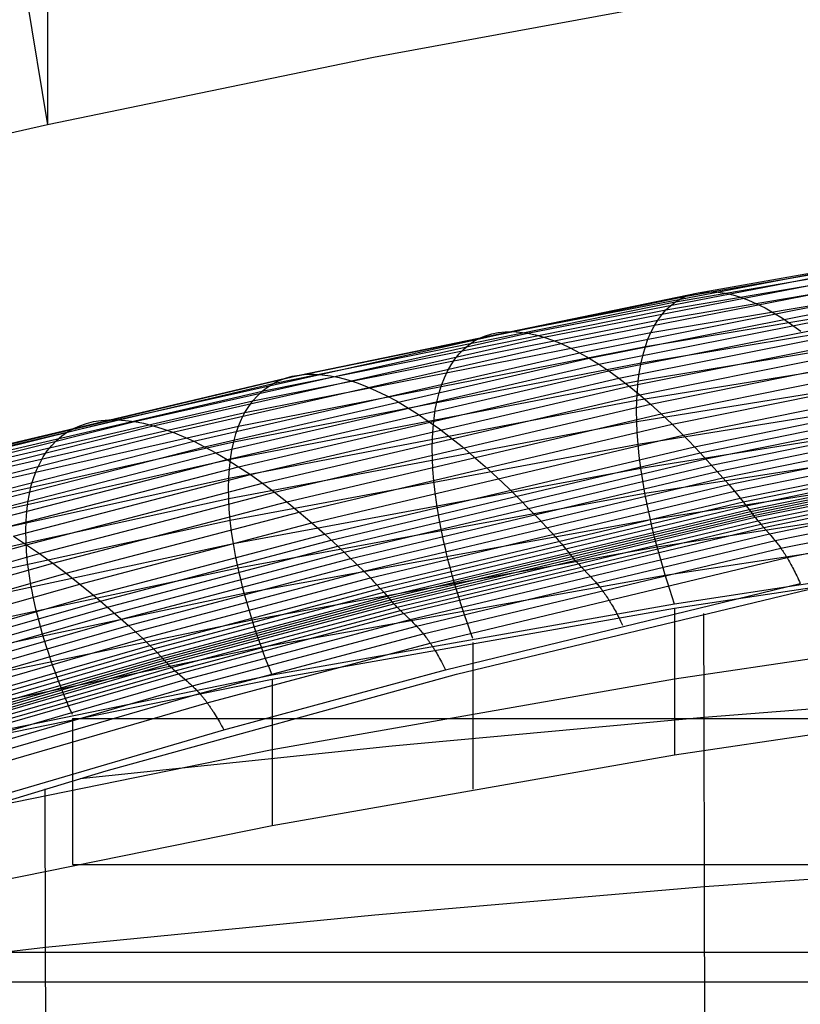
# Model space of a CAD drawing. Extents: x -260 to 296, y -277 to 294.
# Tile 132 of 241: x -49 to -34, y 189 to 209. Entities that reach past the tile are written whole.
import ezdxf

# ---------------------------------------------------------------- set-up
doc = ezdxf.new("R2010")
doc.units = 0
doc.layers.add('PREDEFINITO', color=7, linetype='CONTINUOUS')

msp = doc.modelspace()

# ---------------------------------------------------------------- linework, layer by layer
at = {"layer": 'PREDEFINITO'}
for p, q in [((-48.83, 217.94, 597.636), (-48.83, 206.498, 552.05)), ((-50.269, 215.222, 549.911), (-48.83, 206.498, 552.05)), ((-35.56, 209.085, 554.336), (-42.22, 207.862, 553.263)), ((-42.22, 207.862, 553.263), (-48.83, 206.498, 552.05)), ((-48.83, 206.498, 552.05), (-55.424, 204.987, 550.687)), ((-35.874, 203.018, 446.776), (-27.688, 204.445, 447.218)), ((-35.633, 203.087, 447.649), (-27.483, 204.519, 448.083)), ((-36.284, 202.74, 445.049), (-28.035, 204.154, 445.51)), ((-36.091, 202.902, 445.908), (-27.872, 204.323, 446.359)), ((-36.45, 202.533, 444.202), (-28.176, 203.94, 444.673)), ((-39.402, 202.301, 448.285), (-31.32, 203.855, 448.746)), ((-39.093, 202.269, 449.161), (-31.055, 203.826, 449.614)), ((-38.762, 202.188, 450.031), (-30.771, 203.747, 450.476)), ((-38.41, 202.056, 450.89), (-30.468, 203.616, 451.329)), ((-36.59, 202.285, 443.371), (-28.295, 203.683, 443.852)), ((-38.037, 201.873, 451.734), (-30.148, 203.432, 452.167)), ((-36.702, 201.996, 442.559), (-28.39, 203.385, 443.051)), ((-37.844, 201.762, 452.15), (-29.982, 203.321, 452.58)), ((-37.647, 201.638, 452.561), (-29.812, 203.196, 452.988)), ((-44.002, 201.357, 446.261), (-35.874, 203.018, 446.776)), ((-43.724, 201.42, 447.144), (-35.633, 203.087, 447.649)), ((-37.445, 201.502, 452.966), (-29.639, 203.059, 453.391)), ((-36.788, 201.668, 441.77), (-28.463, 203.047, 442.273)), ((-36.091, 202.902, 445.908), (-35.986, 202.966, 446.341)), ((-35.986, 202.966, 446.341), (-35.874, 203.018, 446.776)), ((-35.874, 203.018, 446.776), (-35.756, 203.059, 447.212)), ((-35.756, 203.059, 447.212), (-35.633, 203.087, 447.649)), ((-35.633, 203.087, 447.649), (-35.503, 203.103, 448.087)), ((-35.503, 203.103, 448.087), (-35.368, 203.107, 448.524)), ((-35.368, 203.107, 448.524), (-35.227, 203.099, 448.961)), ((-35.227, 203.099, 448.961), (-35.081, 203.078, 449.396)), ((-35.081, 203.078, 449.396), (-34.93, 203.044, 449.83)), ((-34.93, 203.044, 449.83), (-34.773, 202.997, 450.262)), ((-34.773, 202.997, 450.262), (-34.612, 202.938, 450.691)), ((-44.252, 201.248, 445.382), (-36.091, 202.902, 445.908)), ((-37.239, 201.353, 453.364), (-29.462, 202.909, 453.788)), ((-37.03, 201.191, 453.757), (-29.282, 202.745, 454.179)), ((-36.284, 202.74, 445.049), (-36.191, 202.826, 445.477)), ((-36.191, 202.826, 445.477), (-36.091, 202.902, 445.908)), ((-34.612, 202.938, 450.691), (-34.446, 202.866, 451.118)), ((-34.446, 202.866, 451.118), (-34.275, 202.78, 451.54)), ((-34.275, 202.78, 451.54), (-34.1, 202.682, 451.959)), ((-44.473, 201.093, 444.512), (-36.284, 202.74, 445.049)), ((-36.845, 201.305, 441.006), (-28.511, 202.673, 441.52)), ((-36.816, 201.017, 454.142), (-29.099, 202.57, 454.562)), ((-36.45, 202.533, 444.202), (-36.37, 202.642, 444.624)), ((-36.37, 202.642, 444.624), (-36.284, 202.74, 445.049)), ((-34.1, 202.682, 451.959), (-33.92, 202.571, 452.373)), ((-33.92, 202.571, 452.373), (-33.736, 202.447, 452.783)), ((-44.664, 200.896, 443.653), (-36.45, 202.533, 444.202)), ((-36.6, 200.831, 454.52), (-28.913, 202.381, 454.939)), ((-36.59, 202.285, 443.371), (-36.523, 202.414, 443.784)), ((-36.523, 202.414, 443.784), (-36.45, 202.533, 444.202)), ((-33.736, 202.447, 452.783), (-33.549, 202.31, 453.186)), ((-47.419, 200.511, 447.754), (-39.402, 202.301, 448.285)), ((-47.067, 200.476, 448.639), (-39.093, 202.269, 449.161)), ((-46.69, 200.392, 449.518), (-38.762, 202.188, 450.031)), ((-44.825, 200.658, 442.81), (-36.59, 202.285, 443.371)), ((-40.18, 202.104, 445.655), (-40.066, 202.166, 446.09)), ((-40.066, 202.166, 446.09), (-39.946, 202.217, 446.528)), ((-39.946, 202.217, 446.528), (-39.819, 202.256, 446.966)), ((-39.819, 202.256, 446.966), (-39.686, 202.283, 447.406)), ((-39.686, 202.283, 447.406), (-39.547, 202.298, 447.845)), ((-39.547, 202.298, 447.845), (-39.402, 202.301, 448.285)), ((-39.402, 202.301, 448.285), (-39.25, 202.291, 448.723)), ((-39.25, 202.291, 448.723), (-39.093, 202.269, 449.161)), ((-39.093, 202.269, 449.161), (-38.93, 202.235, 449.597)), ((-38.93, 202.235, 449.597), (-38.762, 202.188, 450.031)), ((-38.762, 202.188, 450.031), (-38.588, 202.128, 450.462)), ((-36.874, 200.907, 440.271), (-28.536, 202.263, 440.796)), ((-36.702, 201.996, 442.559), (-36.649, 202.145, 442.962)), ((-36.649, 202.145, 442.962), (-36.59, 202.285, 443.371)), ((-36.381, 200.633, 454.89), (-28.725, 202.18, 455.307)), ((-46.288, 200.258, 450.384), (-38.41, 202.056, 450.89)), ((-44.955, 200.38, 441.986), (-36.702, 201.996, 442.559)), ((-40.479, 201.85, 444.362), (-40.386, 201.945, 444.79)), ((-40.386, 201.945, 444.79), (-40.286, 202.03, 445.221)), ((-40.286, 202.03, 445.221), (-40.18, 202.104, 445.655)), ((-38.588, 202.128, 450.462), (-38.41, 202.056, 450.89)), ((-38.41, 202.056, 450.89), (-38.226, 201.971, 451.314)), ((-38.226, 201.971, 451.314), (-38.037, 201.873, 451.734)), ((-36.748, 201.837, 442.162), (-36.702, 201.996, 442.559)), ((-36.158, 200.422, 455.252), (-28.533, 201.967, 455.668)), ((-45.864, 200.075, 451.236), (-38.037, 201.873, 451.734)), ((-45.643, 199.965, 451.654), (-37.844, 201.762, 452.15)), ((-40.644, 201.627, 443.517), (-40.565, 201.743, 443.937)), ((-40.565, 201.743, 443.937), (-40.479, 201.85, 444.362)), ((-38.037, 201.873, 451.734), (-37.844, 201.762, 452.15)), ((-37.844, 201.762, 452.15), (-37.647, 201.638, 452.561)), ((-36.876, 200.478, 439.567), (-28.537, 201.822, 440.104)), ((-36.788, 201.668, 441.77), (-36.748, 201.837, 442.162)), ((-45.418, 199.842, 452.068), (-37.647, 201.638, 452.561)), ((-45.053, 200.065, 441.184), (-36.788, 201.668, 441.77)), ((-40.716, 201.5, 443.1), (-40.644, 201.627, 443.517)), ((-37.647, 201.638, 452.561), (-37.445, 201.502, 452.966)), ((-36.82, 201.491, 441.385), (-36.788, 201.668, 441.77)), ((-35.933, 200.2, 455.605), (-28.34, 201.742, 456.02)), ((-53.098, 199.2, 445.591), (-44.002, 201.357, 446.261)), ((-52.78, 199.255, 446.488), (-43.724, 201.42, 447.144)), ((-45.188, 199.707, 452.476), (-37.445, 201.502, 452.966)), ((-44.954, 199.559, 452.877), (-37.239, 201.353, 453.364)), ((-44.13, 201.308, 445.821), (-44.002, 201.357, 446.261)), ((-44.002, 201.357, 446.261), (-43.866, 201.394, 446.702)), ((-43.866, 201.394, 446.702), (-43.724, 201.42, 447.144)), ((-43.724, 201.42, 447.144), (-43.575, 201.434, 447.586)), ((-43.575, 201.434, 447.586), (-43.419, 201.435, 448.028)), ((-43.419, 201.435, 448.028), (-43.257, 201.425, 448.469)), ((-43.257, 201.425, 448.469), (-43.089, 201.402, 448.909)), ((-43.089, 201.402, 448.909), (-42.915, 201.367, 449.347)), ((-42.915, 201.367, 449.347), (-42.735, 201.319, 449.783)), ((-40.837, 201.216, 442.283), (-40.78, 201.363, 442.689)), ((-40.78, 201.363, 442.689), (-40.716, 201.5, 443.1)), ((-37.445, 201.502, 452.966), (-37.239, 201.353, 453.364)), ((-37.239, 201.353, 453.364), (-37.03, 201.191, 453.757)), ((-36.849, 200.019, 438.897), (-28.514, 201.35, 439.446)), ((-36.845, 201.305, 441.006), (-36.82, 201.491, 441.385)), ((-35.706, 199.966, 455.949), (-28.145, 201.504, 456.363)), ((-35.591, 199.844, 456.116), (-28.046, 201.381, 456.53)), ((-53.385, 199.1, 444.699), (-44.252, 201.248, 445.382)), ((-45.119, 199.714, 440.407), (-36.845, 201.305, 441.006)), ((-44.715, 199.399, 453.271), (-37.03, 201.191, 453.757)), ((-44.473, 201.093, 444.512), (-44.366, 201.176, 444.946)), ((-44.366, 201.176, 444.946), (-44.252, 201.248, 445.382)), ((-44.252, 201.248, 445.382), (-44.13, 201.308, 445.821)), ((-42.735, 201.319, 449.783), (-42.549, 201.259, 450.216)), ((-42.549, 201.259, 450.216), (-42.358, 201.187, 450.645)), ((-42.358, 201.187, 450.645), (-42.161, 201.101, 451.071)), ((-40.886, 201.06, 441.882), (-40.837, 201.216, 442.283)), ((-37.03, 201.191, 453.757), (-36.816, 201.017, 454.142)), ((-36.863, 201.11, 440.635), (-36.845, 201.305, 441.006)), ((-35.476, 199.719, 456.28), (-27.947, 201.254, 456.695)), ((-53.639, 198.957, 443.814), (-44.473, 201.093, 444.512)), ((-44.664, 200.896, 443.653), (-44.572, 201, 444.081)), ((-44.572, 201, 444.081), (-44.473, 201.093, 444.512)), ((-44.472, 199.228, 453.659), (-36.816, 201.017, 454.142)), ((-42.161, 201.101, 451.071), (-41.959, 201.003, 451.493)), ((-41.959, 201.003, 451.493), (-41.753, 200.893, 451.91)), ((-40.929, 200.894, 441.487), (-40.886, 201.06, 441.882)), ((-36.874, 200.907, 440.271), (-36.863, 201.11, 440.635)), ((-36.816, 201.017, 454.142), (-36.6, 200.831, 454.52)), ((-35.36, 199.592, 456.443), (-27.848, 201.125, 456.857)), ((-35.244, 199.464, 456.606), (-27.748, 200.995, 457.02)), ((-53.858, 198.772, 442.94), (-44.664, 200.896, 443.653)), ((-45.153, 199.33, 439.659), (-36.874, 200.907, 440.271)), ((-44.825, 200.658, 442.81), (-44.749, 200.782, 443.23)), ((-44.749, 200.782, 443.23), (-44.664, 200.896, 443.653)), ((-44.226, 199.044, 454.039), (-36.6, 200.831, 454.52)), ((-41.753, 200.893, 451.91), (-41.541, 200.77, 452.322)), ((-41.541, 200.77, 452.322), (-41.325, 200.634, 452.729)), ((-40.963, 200.72, 441.099), (-40.929, 200.894, 441.487)), ((-36.879, 200.696, 439.915), (-36.874, 200.907, 440.271)), ((-36.794, 199.533, 438.264), (-28.468, 200.851, 438.824)), ((-36.6, 200.831, 454.52), (-36.381, 200.633, 454.89)), ((-35.128, 199.334, 456.766), (-27.648, 200.863, 457.18)), ((-54.043, 198.548, 442.082), (-44.825, 200.658, 442.81)), ((-44.894, 200.524, 442.395), (-44.825, 200.658, 442.81)), ((-43.975, 198.848, 454.41), (-36.381, 200.633, 454.89)), ((-41.325, 200.634, 452.729), (-41.105, 200.486, 453.129)), ((-40.99, 200.537, 440.717), (-40.963, 200.72, 441.099)), ((-36.876, 200.478, 439.567), (-36.879, 200.696, 439.915)), ((-36.381, 200.633, 454.89), (-36.158, 200.422, 455.252)), ((-35.011, 199.201, 456.923), (-27.548, 200.727, 457.336)), ((-34.894, 199.063, 457.076), (-27.447, 200.587, 457.489)), ((-54.191, 198.285, 441.241), (-44.955, 200.38, 441.986)), ((-52.43, 199.264, 447.384), (-47.419, 200.511, 447.754)), ((-52.052, 199.226, 448.276), (-47.067, 200.476, 448.639)), ((-51.645, 199.139, 449.16), (-46.69, 200.392, 449.518)), ((-48.305, 200.334, 445.092), (-48.176, 200.392, 445.533)), ((-48.176, 200.392, 445.533), (-48.039, 200.439, 445.976)), ((-48.039, 200.439, 445.976), (-47.895, 200.475, 446.42)), ((-47.895, 200.475, 446.42), (-47.743, 200.499, 446.865)), ((-47.743, 200.499, 446.865), (-47.584, 200.511, 447.31)), ((-47.584, 200.511, 447.31), (-47.419, 200.511, 447.754)), ((-47.419, 200.511, 447.754), (-47.246, 200.5, 448.197)), ((-47.246, 200.5, 448.197), (-47.067, 200.476, 448.639)), ((-47.067, 200.476, 448.639), (-46.881, 200.44, 449.08)), ((-46.881, 200.44, 449.08), (-46.69, 200.392, 449.518)), ((-46.69, 200.392, 449.518), (-46.492, 200.331, 449.953)), ((-45.154, 198.916, 438.942), (-36.876, 200.478, 439.567)), ((-45.008, 200.227, 441.582), (-44.955, 200.38, 441.986)), ((-44.955, 200.38, 441.986), (-44.894, 200.524, 442.395)), ((-43.722, 198.64, 454.773), (-36.158, 200.422, 455.252)), ((-41.105, 200.486, 453.129), (-40.881, 200.325, 453.522)), ((-41.022, 200.146, 439.976), (-41.01, 200.346, 440.343)), ((-41.01, 200.346, 440.343), (-40.99, 200.537, 440.717)), ((-36.866, 200.252, 439.228), (-36.876, 200.478, 439.567)), ((-36.158, 200.422, 455.252), (-35.933, 200.2, 455.605)), ((-34.776, 198.919, 457.221), (-27.346, 200.442, 457.635)), ((-34.717, 198.845, 457.291), (-27.295, 200.367, 457.705)), ((-51.213, 199.005, 450.032), (-46.288, 200.258, 450.384)), ((-48.647, 200.093, 443.781), (-48.541, 200.184, 444.215)), ((-48.541, 200.184, 444.215), (-48.427, 200.264, 444.652)), ((-48.427, 200.264, 444.652), (-48.305, 200.334, 445.092)), ((-46.492, 200.331, 449.953), (-46.288, 200.258, 450.384)), ((-46.288, 200.258, 450.384), (-46.078, 200.173, 450.812)), ((-46.078, 200.173, 450.812), (-45.864, 200.075, 451.236)), ((-45.053, 200.065, 441.184), (-45.008, 200.227, 441.582)), ((-43.466, 198.422, 455.127), (-35.933, 200.2, 455.605)), ((-41.026, 199.939, 439.616), (-41.022, 200.146, 439.976)), ((-40.881, 200.325, 453.522), (-40.653, 200.152, 453.909)), ((-40.653, 200.152, 453.909), (-40.421, 199.967, 454.287)), ((-36.849, 200.019, 438.897), (-36.866, 200.252, 439.228)), ((-36.711, 199.022, 437.67), (-28.397, 200.326, 438.241)), ((-35.933, 200.2, 455.605), (-35.82, 200.085, 455.778)), ((-34.657, 198.769, 457.358), (-27.244, 200.29, 457.774)), ((-34.597, 198.691, 457.424), (-27.193, 200.212, 457.84)), ((-34.567, 198.651, 457.455), (-27.167, 200.172, 457.872)), ((-54.304, 197.986, 440.423), (-45.053, 200.065, 441.184)), ((-50.756, 198.821, 450.888), (-45.864, 200.075, 451.236)), ((-50.519, 198.711, 451.309), (-45.643, 199.965, 451.654)), ((-48.835, 199.881, 442.923), (-48.745, 199.992, 443.35)), ((-48.745, 199.992, 443.35), (-48.647, 200.093, 443.781)), ((-45.864, 200.075, 451.236), (-45.643, 199.965, 451.654)), ((-45.643, 199.965, 451.654), (-45.418, 199.842, 452.068)), ((-45.123, 198.472, 438.259), (-36.849, 200.019, 438.897)), ((-45.09, 199.894, 440.792), (-45.053, 200.065, 441.184)), ((-43.206, 198.191, 455.471), (-35.706, 199.966, 455.949)), ((-40.421, 199.967, 454.287), (-40.187, 199.77, 454.658)), ((-36.825, 199.78, 438.576), (-36.849, 200.019, 438.897)), ((-35.82, 200.085, 455.778), (-35.706, 199.966, 455.949)), ((-35.706, 199.966, 455.949), (-35.591, 199.844, 456.116)), ((-34.537, 198.611, 457.486), (-27.141, 200.131, 457.904)), ((-34.507, 198.571, 457.518), (-27.115, 200.091, 457.936)), ((-34.477, 198.533, 457.552), (-27.09, 200.053, 457.97)), ((-34.418, 198.461, 457.624), (-27.039, 199.979, 458.043)), ((-50.277, 198.588, 451.724), (-45.418, 199.842, 452.068)), ((-48.989, 199.628, 442.082), (-48.916, 199.759, 442.5)), ((-48.916, 199.759, 442.5), (-48.835, 199.881, 442.923)), ((-45.418, 199.842, 452.068), (-45.188, 199.707, 452.476)), ((-45.119, 199.714, 440.407), (-45.09, 199.894, 440.792)), ((-43.075, 198.071, 455.639), (-35.591, 199.844, 456.116)), ((-41.023, 199.724, 439.265), (-41.026, 199.939, 439.616)), ((-40.187, 199.77, 454.658), (-39.949, 199.561, 455.02)), ((-36.794, 199.533, 438.264), (-36.825, 199.78, 438.576)), ((-36.6, 198.489, 437.118), (-28.304, 199.778, 437.7)), ((-35.591, 199.844, 456.116), (-35.244, 199.464, 456.606)), ((-34.36, 198.393, 457.703), (-26.989, 199.909, 458.12)), ((-34.302, 198.328, 457.784), (-26.939, 199.842, 458.2)), ((-54.38, 197.652, 439.629), (-45.119, 199.714, 440.407)), ((-50.029, 198.454, 452.134), (-45.188, 199.707, 452.476)), ((-49.777, 198.307, 452.537), (-44.954, 199.559, 452.877)), ((-49.054, 199.488, 441.669), (-48.989, 199.628, 442.082)), ((-45.188, 199.707, 452.476), (-44.954, 199.559, 452.877)), ((-45.14, 199.526, 440.029), (-45.119, 199.714, 440.407)), ((-44.954, 199.559, 452.877), (-44.715, 199.399, 453.271)), ((-42.944, 197.948, 455.803), (-35.476, 199.719, 456.28)), ((-42.812, 197.823, 455.966), (-35.36, 199.592, 456.443)), ((-41.013, 199.502, 438.923), (-41.023, 199.724, 439.265)), ((-39.949, 199.561, 455.02), (-39.708, 199.341, 455.374)), ((-34.187, 198.199, 457.949), (-26.84, 199.707, 458.361)), ((-34.071, 198.062, 458.104), (-26.74, 199.565, 458.513)), ((-49.52, 198.149, 452.933), (-44.715, 199.399, 453.271)), ((-49.111, 199.338, 441.262), (-49.054, 199.488, 441.669)), ((-45.153, 199.33, 439.659), (-45.14, 199.526, 440.029)), ((-45.06, 198.002, 437.613), (-36.794, 199.533, 438.264)), ((-44.715, 199.399, 453.271), (-44.472, 199.228, 453.659)), ((-42.68, 197.698, 456.13), (-35.244, 199.464, 456.606)), ((-40.994, 199.272, 438.589), (-41.013, 199.502, 438.923)), ((-36.756, 199.281, 437.962), (-36.794, 199.533, 438.264)), ((-35.244, 199.464, 456.606), (-35.128, 199.334, 456.766)), ((-33.952, 197.905, 458.233), (-26.637, 199.406, 458.642)), ((-54.419, 197.287, 438.864), (-45.153, 199.33, 439.659)), ((-49.258, 197.978, 453.322), (-44.472, 199.228, 453.659)), ((-49.198, 199.012, 440.465), (-49.159, 199.179, 440.86)), ((-49.159, 199.179, 440.86), (-49.111, 199.338, 441.262)), ((-45.158, 199.127, 439.296), (-45.153, 199.33, 439.659)), ((-44.472, 199.228, 453.659), (-44.226, 199.044, 454.039)), ((-42.548, 197.57, 456.291), (-35.128, 199.334, 456.766)), ((-42.415, 197.439, 456.448), (-35.011, 199.201, 456.923)), ((-40.968, 199.037, 438.265), (-40.994, 199.272, 438.589)), ((-39.708, 199.341, 455.374), (-39.464, 199.108, 455.718)), ((-36.711, 199.022, 437.67), (-36.756, 199.281, 437.962)), ((-36.463, 197.935, 436.608), (-28.187, 199.21, 437.201)), ((-35.128, 199.334, 456.766), (-35.011, 199.201, 456.923)), ((-35.011, 199.201, 456.923), (-34.894, 199.063, 457.076)), ((-33.828, 197.715, 458.32), (-26.531, 199.217, 458.735)), ((-49.229, 198.836, 440.076), (-49.198, 199.012, 440.465)), ((-48.993, 197.796, 453.703), (-44.226, 199.044, 454.039)), ((-45.154, 198.916, 438.942), (-45.158, 199.127, 439.296)), ((-44.965, 197.507, 437.006), (-36.711, 199.022, 437.67)), ((-44.226, 199.044, 454.039), (-43.975, 198.848, 454.41)), ((-42.281, 197.304, 456.6), (-34.894, 199.063, 457.076)), ((-40.935, 198.794, 437.95), (-40.968, 199.037, 438.265)), ((-39.464, 199.108, 455.718), (-39.342, 198.987, 455.885)), ((-39.342, 198.987, 455.885), (-38.971, 198.61, 456.375)), ((-36.659, 198.758, 437.389), (-36.711, 199.022, 437.67)), ((-34.894, 199.063, 457.076), (-34.835, 198.992, 457.149)), ((-34.835, 198.992, 457.149), (-34.776, 198.919, 457.221)), ((-54.42, 196.891, 438.13), (-45.154, 198.916, 438.942)), ((-49.252, 198.652, 439.695), (-49.229, 198.836, 440.076)), ((-48.723, 197.602, 454.075), (-43.975, 198.848, 454.41)), ((-45.143, 198.697, 438.596), (-45.154, 198.916, 438.942)), ((-43.975, 198.848, 454.41), (-43.722, 198.64, 454.773)), ((-42.147, 197.162, 456.745), (-34.776, 198.919, 457.221)), ((-42.079, 197.089, 456.814), (-34.717, 198.845, 457.291)), ((-42.011, 197.014, 456.881), (-34.657, 198.769, 457.358)), ((-40.894, 198.546, 437.645), (-40.935, 198.794, 437.95)), ((-36.6, 198.489, 437.118), (-36.659, 198.758, 437.389)), ((-34.776, 198.919, 457.221), (-34.717, 198.845, 457.291)), ((-34.717, 198.845, 457.291), (-34.657, 198.769, 457.358)), ((-34.657, 198.769, 457.358), (-34.597, 198.691, 457.424)), ((-49.265, 198.46, 439.321), (-49.252, 198.652, 439.695)), ((-48.45, 197.397, 454.439), (-43.722, 198.64, 454.773)), ((-45.123, 198.472, 438.259), (-45.143, 198.697, 438.596)), ((-43.722, 198.64, 454.773), (-43.466, 198.422, 455.127)), ((-41.943, 196.936, 456.945), (-34.597, 198.691, 457.424)), ((-41.908, 196.897, 456.976), (-34.567, 198.651, 457.455)), ((-41.874, 196.857, 457.006), (-34.537, 198.611, 457.486)), ((-41.84, 196.817, 457.037), (-34.507, 198.571, 457.518)), ((-38.971, 198.61, 456.375), (-38.846, 198.481, 456.536)), ((-36.299, 197.362, 436.144), (-28.048, 198.622, 436.747)), ((-34.597, 198.691, 457.424), (-34.522, 198.591, 457.502)), ((-34.522, 198.591, 457.502), (-34.507, 198.571, 457.518)), ((-34.507, 198.571, 457.518), (-34.492, 198.552, 457.535)), ((-34.492, 198.552, 457.535), (-34.477, 198.533, 457.552)), ((-54.385, 196.468, 437.43), (-45.123, 198.472, 438.259)), ((-49.27, 198.26, 438.954), (-49.265, 198.46, 439.321)), ((-48.174, 197.18, 454.794), (-43.466, 198.422, 455.127)), ((-45.096, 198.24, 437.931), (-45.123, 198.472, 438.259)), ((-44.838, 196.991, 436.44), (-36.6, 198.489, 437.118)), ((-43.466, 198.422, 455.127), (-43.206, 198.191, 455.471)), ((-41.806, 196.78, 457.071), (-34.477, 198.533, 457.552)), ((-41.739, 196.709, 457.144), (-34.418, 198.461, 457.624)), ((-41.672, 196.643, 457.223), (-34.36, 198.393, 457.703)), ((-40.846, 198.291, 437.35), (-40.894, 198.546, 437.645)), ((-38.846, 198.481, 456.536), (-38.722, 198.349, 456.694)), ((-38.722, 198.349, 456.694), (-38.596, 198.212, 456.846)), ((-36.569, 198.352, 436.986), (-36.6, 198.489, 437.118)), ((-36.535, 198.214, 436.857), (-36.569, 198.352, 436.986)), ((-34.477, 198.533, 457.552), (-34.462, 198.515, 457.569)), ((-34.462, 198.515, 457.569), (-34.448, 198.496, 457.587)), ((-34.448, 198.496, 457.587), (-34.418, 198.461, 457.624)), ((-34.418, 198.461, 457.624), (-34.389, 198.427, 457.663)), ((-34.389, 198.427, 457.663), (-34.36, 198.393, 457.703)), ((-34.36, 198.393, 457.703), (-34.158, 198.166, 457.99)), ((-49.52, 198.149, 452.933), (-49.258, 197.978, 453.322)), ((-49.267, 198.053, 438.596), (-49.27, 198.26, 438.954)), ((-47.895, 196.952, 455.139), (-43.206, 198.191, 455.471)), ((-45.06, 198.002, 437.613), (-45.096, 198.24, 437.931)), ((-43.206, 198.191, 455.471), (-42.944, 197.948, 455.803)), ((-41.607, 196.581, 457.306), (-34.302, 198.328, 457.784)), ((-41.476, 196.457, 457.476), (-34.187, 198.199, 457.949)), ((-40.819, 198.162, 437.206), (-40.846, 198.291, 437.35)), ((-40.79, 198.031, 437.065), (-40.819, 198.162, 437.206)), ((-38.596, 198.212, 456.846), (-38.533, 198.142, 456.919)), ((-36.5, 198.075, 436.731), (-36.535, 198.214, 436.857)), ((-34.158, 198.166, 457.99), (-34.129, 198.132, 458.029)), ((-54.312, 196.018, 436.767), (-45.06, 198.002, 437.613)), ((-54.013, 196.635, 452.96), (-49.258, 197.978, 453.322)), ((-49.255, 197.839, 438.247), (-49.267, 198.053, 438.596)), ((-49.258, 197.978, 453.322), (-48.993, 197.796, 453.703)), ((-47.754, 196.834, 455.307), (-43.075, 198.071, 455.639)), ((-47.613, 196.712, 455.471), (-42.944, 197.948, 455.803)), ((-45.016, 197.758, 437.304), (-45.06, 198.002, 437.613)), ((-42.944, 197.948, 455.803), (-42.548, 197.57, 456.291)), ((-41.344, 196.325, 457.634), (-34.071, 198.062, 458.104)), ((-40.76, 197.899, 436.926), (-40.79, 198.031, 437.065)), ((-38.533, 198.142, 456.919), (-38.47, 198.07, 456.991)), ((-38.47, 198.07, 456.991), (-38.406, 197.996, 457.06)), ((-38.406, 197.996, 457.06), (-38.342, 197.92, 457.127)), ((-36.463, 197.935, 436.608), (-36.5, 198.075, 436.731)), ((-27.887, 198.019, 436.34), (-36.109, 196.774, 435.726)), ((-34.129, 198.132, 458.029), (-34.1, 198.097, 458.067)), ((-34.1, 198.097, 458.067), (-34.071, 198.062, 458.104)), ((-34.071, 198.062, 458.104), (-34.056, 198.044, 458.122)), ((-34.056, 198.044, 458.122), (-34.042, 198.025, 458.14)), ((-34.042, 198.025, 458.14), (-34.027, 198.006, 458.157)), ((-34.027, 198.006, 458.157), (-34.012, 197.987, 458.173)), ((-34.012, 197.987, 458.173), (-33.997, 197.967, 458.189)), ((-33.997, 197.967, 458.189), (-33.982, 197.946, 458.204)), ((-53.729, 196.454, 453.342), (-48.993, 197.796, 453.703)), ((-49.234, 197.618, 437.906), (-49.255, 197.839, 438.247)), ((-48.993, 197.796, 453.703), (-48.723, 197.602, 454.075)), ((-47.471, 196.588, 455.634), (-42.812, 197.823, 455.966)), ((-44.991, 197.633, 437.154), (-45.016, 197.758, 437.304)), ((-44.679, 196.454, 435.918), (-36.463, 197.935, 436.608)), ((-41.208, 196.171, 457.762), (-33.952, 197.905, 458.233)), ((-40.727, 197.766, 436.791), (-40.76, 197.899, 436.926)), ((-40.693, 197.631, 436.658), (-40.727, 197.766, 436.791)), ((-38.342, 197.92, 457.127), (-38.278, 197.843, 457.192)), ((-38.278, 197.843, 457.192), (-38.198, 197.743, 457.269)), ((-36.424, 197.793, 436.488), (-36.463, 197.935, 436.608)), ((-36.384, 197.651, 436.37), (-36.424, 197.793, 436.488)), ((-27.887, 197.924, 436.211), (-36.109, 196.685, 435.603)), ((-33.982, 197.946, 458.204), (-33.967, 197.926, 458.219)), ((-33.967, 197.926, 458.219), (-33.952, 197.905, 458.233)), ((-33.952, 197.905, 458.233), (-33.937, 197.883, 458.247)), ((-33.937, 197.883, 458.247), (-33.922, 197.861, 458.26)), ((-33.922, 197.861, 458.26), (-33.906, 197.838, 458.272)), ((-33.906, 197.838, 458.272), (-33.891, 197.815, 458.283)), ((-33.891, 197.815, 458.283), (-33.875, 197.791, 458.294)), ((-33.875, 197.791, 458.294), (-33.86, 197.766, 458.303)), ((-33.86, 197.766, 458.303), (-33.844, 197.741, 458.312)), ((-53.441, 196.262, 453.716), (-48.723, 197.602, 454.075)), ((-49.204, 197.391, 437.575), (-49.234, 197.618, 437.906)), ((-48.723, 197.602, 454.075), (-48.45, 197.397, 454.439)), ((-47.329, 196.464, 455.798), (-42.68, 197.698, 456.13)), ((-47.187, 196.338, 455.959), (-42.548, 197.57, 456.291)), ((-44.965, 197.507, 437.006), (-44.991, 197.633, 437.154)), ((-42.548, 197.57, 456.291), (-42.415, 197.439, 456.448)), ((-41.067, 195.981, 457.843), (-33.828, 197.715, 458.32)), ((-40.657, 197.495, 436.527), (-40.693, 197.631, 436.658)), ((-38.198, 197.743, 457.269), (-38.182, 197.723, 457.285)), ((-38.182, 197.723, 457.285), (-38.166, 197.704, 457.302)), ((-38.166, 197.704, 457.302), (-38.15, 197.686, 457.319)), ((-38.15, 197.686, 457.319), (-38.134, 197.667, 457.336)), ((-38.134, 197.667, 457.336), (-38.118, 197.649, 457.354)), ((-38.118, 197.649, 457.354), (-38.087, 197.614, 457.392)), ((-38.087, 197.614, 457.392), (-38.055, 197.58, 457.431)), ((-38.055, 197.58, 457.431), (-38.024, 197.547, 457.47)), ((-36.343, 197.507, 436.256), (-36.384, 197.651, 436.37)), ((-33.844, 197.741, 458.312), (-33.828, 197.715, 458.32)), ((-33.828, 197.715, 458.32), (-33.812, 197.688, 458.327)), ((-33.812, 197.688, 458.327), (-33.796, 197.661, 458.333)), ((-33.796, 197.661, 458.333), (-33.78, 197.633, 458.339)), ((-33.78, 197.633, 458.339), (-33.764, 197.604, 458.343)), ((-33.764, 197.604, 458.343), (-33.748, 197.574, 458.346)), ((-33.748, 197.574, 458.346), (-33.731, 197.544, 458.348)), ((-54.203, 195.545, 436.143), (-44.965, 197.507, 437.006)), ((-53.148, 196.059, 454.081), (-48.45, 197.397, 454.439)), ((-49.166, 197.157, 437.253), (-49.204, 197.391, 437.575)), ((-48.45, 197.397, 454.439), (-48.174, 197.18, 454.794)), ((-47.044, 196.209, 456.117), (-42.415, 197.439, 456.448)), ((-44.936, 197.38, 436.86), (-44.965, 197.507, 437.006)), ((-44.905, 197.252, 436.718), (-44.936, 197.38, 436.86)), ((-44.491, 195.899, 435.441), (-36.299, 197.362, 436.144)), ((-42.415, 197.439, 456.448), (-42.281, 197.304, 456.6)), ((-40.619, 197.358, 436.4), (-40.657, 197.495, 436.527)), ((-40.579, 197.22, 436.275), (-40.619, 197.358, 436.4)), ((-38.024, 197.547, 457.47), (-37.809, 197.325, 457.761)), ((-36.299, 197.362, 436.144), (-36.343, 197.507, 436.256)), ((-36.254, 197.217, 436.035), (-36.299, 197.362, 436.144)), ((-33.731, 197.544, 458.348), (-33.714, 197.513, 458.349)), ((-33.714, 197.513, 458.349), (-33.698, 197.481, 458.349)), ((-33.698, 197.481, 458.349), (-33.681, 197.448, 458.348)), ((-33.681, 197.448, 458.348), (-33.664, 197.414, 458.345)), ((-33.664, 197.414, 458.345), (-33.647, 197.379, 458.342)), ((-33.647, 197.379, 458.342), (-33.629, 197.343, 458.337)), ((-52.853, 195.845, 454.437), (-48.174, 197.18, 454.794)), ((-49.144, 197.038, 437.095), (-49.166, 197.157, 437.253)), ((-48.174, 197.18, 454.794), (-47.895, 196.952, 455.139)), ((-46.9, 196.075, 456.269), (-42.281, 197.304, 456.6)), ((-46.755, 195.935, 456.413), (-42.147, 197.162, 456.745)), ((-44.872, 197.122, 436.577), (-44.905, 197.252, 436.718)), ((-42.281, 197.304, 456.6), (-42.214, 197.234, 456.674)), ((-42.214, 197.234, 456.674), (-42.147, 197.162, 456.745)), ((-42.147, 197.162, 456.745), (-42.079, 197.089, 456.814)), ((-40.755, 195.439, 457.787), (-33.559, 197.19, 458.304)), ((-40.538, 197.08, 436.153), (-40.579, 197.22, 436.275)), ((-37.809, 197.325, 457.761), (-37.778, 197.292, 457.801)), ((-37.778, 197.292, 457.801), (-37.747, 197.258, 457.84)), ((-37.747, 197.258, 457.84), (-37.716, 197.223, 457.877)), ((-37.716, 197.223, 457.877), (-37.7, 197.205, 457.895)), ((-37.7, 197.205, 457.895), (-37.684, 197.186, 457.912)), ((-37.684, 197.186, 457.912), (-37.668, 197.167, 457.929)), ((-37.668, 197.167, 457.929), (-37.653, 197.148, 457.946)), ((-36.207, 197.07, 435.929), (-36.254, 197.217, 436.035)), ((-33.629, 197.343, 458.337), (-33.612, 197.306, 458.331)), ((-33.612, 197.306, 458.331), (-33.594, 197.268, 458.323)), ((-33.594, 197.268, 458.323), (-33.577, 197.23, 458.314)), ((-33.577, 197.23, 458.314), (-33.559, 197.19, 458.304)), ((-54.057, 195.05, 435.561), (-44.838, 196.991, 436.44)), ((-52.554, 195.619, 454.782), (-47.895, 196.952, 455.139)), ((-49.12, 196.917, 436.941), (-49.144, 197.038, 437.095)), ((-47.895, 196.952, 455.139), (-47.613, 196.712, 455.471)), ((-46.682, 195.862, 456.482), (-42.079, 197.089, 456.814)), ((-46.608, 195.788, 456.548), (-42.011, 197.014, 456.881)), ((-44.838, 196.991, 436.44), (-44.872, 197.122, 436.577)), ((-44.801, 196.858, 436.305), (-44.838, 196.991, 436.44)), ((-42.079, 197.089, 456.814), (-42.011, 197.014, 456.881)), ((-42.011, 197.014, 456.881), (-41.943, 196.936, 456.945)), ((-40.495, 196.94, 436.034), (-40.538, 197.08, 436.153)), ((-40.534, 195.349, 457.341), (-33.398, 197.066, 457.8)), ((-37.653, 197.148, 457.946), (-37.637, 197.129, 457.962)), ((-37.637, 197.129, 457.962), (-37.621, 197.109, 457.977)), ((-37.621, 197.109, 457.977), (-37.605, 197.088, 457.991)), ((-37.605, 197.088, 457.991), (-37.588, 197.067, 458.005)), ((-37.588, 197.067, 458.005), (-37.572, 197.045, 458.019)), ((-37.572, 197.045, 458.019), (-37.556, 197.023, 458.031)), ((-37.556, 197.023, 458.031), (-37.539, 197, 458.043)), ((-37.539, 197, 458.043), (-37.523, 196.977, 458.054)), ((-37.523, 196.977, 458.054), (-37.506, 196.953, 458.064)), ((-37.506, 196.953, 458.064), (-37.489, 196.928, 458.073)), ((-36.159, 196.922, 435.826), (-36.207, 197.07, 435.929)), ((-52.403, 195.502, 454.95), (-47.754, 196.834, 455.307)), ((-49.093, 196.795, 436.788), (-49.12, 196.917, 436.941)), ((-49.065, 196.672, 436.638), (-49.093, 196.795, 436.788)), ((-46.534, 195.711, 456.611), (-41.943, 196.936, 456.945)), ((-46.497, 195.672, 456.642), (-41.908, 196.897, 456.976)), ((-46.46, 195.632, 456.672), (-41.874, 196.857, 457.006)), ((-46.423, 195.593, 456.702), (-41.84, 196.817, 457.037)), ((-46.387, 195.555, 456.736), (-41.806, 196.78, 457.071)), ((-44.762, 196.725, 436.173), (-44.801, 196.858, 436.305)), ((-36.109, 196.774, 435.726), (-44.272, 195.328, 435.012)), ((-41.943, 196.936, 456.945), (-41.857, 196.837, 457.021)), ((-41.857, 196.837, 457.021), (-41.84, 196.817, 457.037)), ((-41.84, 196.817, 457.037), (-41.823, 196.798, 457.053)), ((-41.823, 196.798, 457.053), (-41.806, 196.78, 457.071)), ((-41.806, 196.78, 457.071), (-41.789, 196.762, 457.088)), ((-41.789, 196.762, 457.088), (-41.772, 196.744, 457.106)), ((-40.45, 196.798, 435.918), (-40.495, 196.94, 436.034)), ((-40.403, 196.656, 435.805), (-40.45, 196.798, 435.918)), ((-37.489, 196.928, 458.073), (-37.472, 196.903, 458.082)), ((-37.472, 196.903, 458.082), (-37.464, 196.89, 458.086)), ((-37.464, 196.89, 458.086), (-37.456, 196.877, 458.089)), ((-37.456, 196.877, 458.089), (-37.447, 196.864, 458.093)), ((-37.447, 196.864, 458.093), (-37.438, 196.85, 458.096)), ((-37.438, 196.85, 458.096), (-37.43, 196.836, 458.099)), ((-37.43, 196.836, 458.099), (-37.421, 196.822, 458.101)), ((-37.421, 196.822, 458.101), (-37.413, 196.808, 458.103)), ((-37.413, 196.808, 458.103), (-37.404, 196.794, 458.106)), ((-37.404, 196.794, 458.106), (-37.395, 196.78, 458.107)), ((-37.395, 196.78, 458.107), (-37.386, 196.765, 458.109)), ((-37.386, 196.765, 458.109), (-37.369, 196.735, 458.111)), ((-36.109, 196.774, 435.726), (-36.159, 196.922, 435.826)), ((-52.252, 195.381, 455.114), (-47.613, 196.712, 455.471)), ((-52.1, 195.259, 455.278), (-47.471, 196.588, 455.634)), ((-49.034, 196.547, 436.491), (-49.065, 196.672, 436.638)), ((-47.613, 196.712, 455.471), (-47.187, 196.338, 455.959)), ((-46.315, 195.486, 456.809), (-41.739, 196.709, 457.144)), ((-46.243, 195.422, 456.889), (-41.672, 196.643, 457.223)), ((-46.173, 195.36, 456.973), (-41.607, 196.581, 457.306)), ((-44.722, 196.59, 436.044), (-44.762, 196.725, 436.173)), ((-44.679, 196.454, 435.918), (-44.722, 196.59, 436.044)), ((-36.109, 196.685, 435.603), (-44.272, 195.246, 434.895)), ((-41.772, 196.744, 457.106), (-41.755, 196.726, 457.125)), ((-41.755, 196.726, 457.125), (-41.739, 196.709, 457.144)), ((-41.739, 196.709, 457.144), (-41.705, 196.676, 457.183)), ((-41.705, 196.676, 457.183), (-41.672, 196.643, 457.223)), ((-41.672, 196.643, 457.223), (-41.443, 196.426, 457.517)), ((-40.355, 196.512, 435.695), (-40.403, 196.656, 435.805)), ((-37.369, 196.735, 458.111), (-37.351, 196.704, 458.112)), ((-37.351, 196.704, 458.112), (-37.333, 196.672, 458.112)), ((-37.333, 196.672, 458.112), (-37.315, 196.64, 458.111)), ((-37.315, 196.64, 458.111), (-37.297, 196.606, 458.108)), ((-37.297, 196.606, 458.108), (-37.279, 196.572, 458.105)), ((-37.279, 196.572, 458.105), (-37.26, 196.536, 458.1)), ((-35.511, 194.479, 458.294), (-35.516, 196.582, 457.673)), ((-53.876, 194.536, 435.023), (-44.679, 196.454, 435.918)), ((-51.948, 195.137, 455.441), (-47.329, 196.464, 455.798)), ((-49.001, 196.421, 436.347), (-49.034, 196.547, 436.491)), ((-48.966, 196.293, 436.205), (-49.001, 196.421, 436.347)), ((-46.033, 195.241, 457.145), (-41.476, 196.457, 457.476)), ((-44.635, 196.317, 435.795), (-44.679, 196.454, 435.918)), ((-41.443, 196.426, 457.517), (-41.41, 196.393, 457.557)), ((-41.41, 196.393, 457.557), (-41.377, 196.36, 457.596)), ((-41.377, 196.36, 457.596), (-41.361, 196.343, 457.615)), ((-40.304, 196.368, 435.587), (-40.355, 196.512, 435.695)), ((-40.253, 196.222, 435.483), (-40.304, 196.368, 435.587)), ((-37.26, 196.536, 458.1), (-37.241, 196.5, 458.093)), ((-37.241, 196.5, 458.093), (-37.223, 196.462, 458.085)), ((-37.223, 196.462, 458.085), (-37.204, 196.423, 458.076)), ((-37.204, 196.423, 458.076), (-37.184, 196.384, 458.065)), ((-37.184, 196.384, 458.065), (-37.165, 196.343, 458.053)), ((-27.887, 196.482, 440.35), (-36.109, 195.248, 439.744)), ((-51.795, 195.013, 455.603), (-47.187, 196.338, 455.959)), ((-51.642, 194.885, 455.761), (-47.044, 196.209, 456.117)), ((-48.929, 196.164, 436.066), (-48.966, 196.293, 436.205)), ((-48.89, 196.034, 435.929), (-48.929, 196.164, 436.066)), ((-47.187, 196.338, 455.959), (-47.044, 196.209, 456.117)), ((-47.044, 196.209, 456.117), (-46.9, 196.075, 456.269)), ((-45.891, 195.112, 457.305), (-41.344, 196.325, 457.634)), ((-45.745, 194.96, 457.434), (-41.208, 196.171, 457.762)), ((-44.589, 196.178, 435.674), (-44.635, 196.317, 435.795)), ((-44.541, 196.039, 435.556), (-44.589, 196.178, 435.674)), ((-41.361, 196.343, 457.615), (-41.344, 196.325, 457.634)), ((-41.344, 196.325, 457.634), (-41.327, 196.307, 457.652)), ((-41.327, 196.307, 457.652), (-41.311, 196.289, 457.669)), ((-41.311, 196.289, 457.669), (-41.294, 196.271, 457.686)), ((-41.294, 196.271, 457.686), (-41.277, 196.252, 457.703)), ((-41.277, 196.252, 457.703), (-41.26, 196.232, 457.719)), ((-41.26, 196.232, 457.719), (-41.243, 196.212, 457.734)), ((-41.243, 196.212, 457.734), (-41.226, 196.192, 457.748)), ((-41.226, 196.192, 457.748), (-41.208, 196.171, 457.762)), ((-41.208, 196.171, 457.762), (-41.191, 196.149, 457.775)), ((-40.199, 196.076, 435.382), (-40.253, 196.222, 435.483)), ((-51.488, 194.753, 455.913), (-46.9, 196.075, 456.269)), ((-48.849, 195.903, 435.796), (-48.89, 196.034, 435.929)), ((-46.9, 196.075, 456.269), (-46.827, 196.006, 456.342)), ((-46.827, 196.006, 456.342), (-46.755, 195.935, 456.413)), ((-45.592, 194.769, 457.51), (-41.067, 195.981, 457.843)), ((-44.491, 195.899, 435.441), (-44.541, 196.039, 435.556)), ((-41.191, 196.149, 457.775), (-41.174, 196.127, 457.787)), ((-41.174, 196.127, 457.787), (-41.156, 196.105, 457.799)), ((-41.156, 196.105, 457.799), (-41.138, 196.081, 457.81)), ((-41.138, 196.081, 457.81), (-41.13, 196.069, 457.815)), ((-41.13, 196.069, 457.815), (-41.121, 196.057, 457.819)), ((-41.121, 196.057, 457.819), (-41.112, 196.045, 457.824)), ((-41.112, 196.045, 457.824), (-41.103, 196.033, 457.828)), ((-41.103, 196.033, 457.828), (-41.094, 196.02, 457.832)), ((-41.094, 196.02, 457.832), (-41.085, 196.007, 457.836)), ((-41.085, 196.007, 457.836), (-41.076, 195.994, 457.839)), ((-41.076, 195.994, 457.839), (-41.067, 195.981, 457.843)), ((-41.067, 195.981, 457.843), (-41.057, 195.967, 457.846)), ((-41.057, 195.967, 457.846), (-41.048, 195.954, 457.849)), ((-41.048, 195.954, 457.849), (-41.039, 195.94, 457.851)), ((-53.659, 194.003, 434.53), (-44.491, 195.899, 435.441)), ((-51.333, 194.615, 456.057), (-46.755, 195.935, 456.413)), ((-51.254, 194.543, 456.126), (-46.682, 195.862, 456.482)), ((-51.176, 194.469, 456.191), (-46.608, 195.788, 456.548)), ((-48.806, 195.77, 435.665), (-48.849, 195.903, 435.796)), ((-48.761, 195.637, 435.537), (-48.806, 195.77, 435.665)), ((-46.755, 195.935, 456.413), (-46.682, 195.862, 456.482)), ((-46.682, 195.862, 456.482), (-46.608, 195.788, 456.548)), ((-46.608, 195.788, 456.548), (-46.534, 195.711, 456.611)), ((-44.439, 195.757, 435.33), (-44.491, 195.899, 435.441)), ((-44.385, 195.615, 435.221), (-44.439, 195.757, 435.33)), ((-41.039, 195.94, 457.851), (-41.03, 195.926, 457.853)), ((-41.03, 195.926, 457.853), (-41.021, 195.912, 457.855)), ((-41.021, 195.912, 457.855), (-41.011, 195.898, 457.857)), ((-41.011, 195.898, 457.857), (-41.002, 195.883, 457.858)), ((-41.002, 195.883, 457.858), (-40.993, 195.868, 457.859)), ((-40.993, 195.868, 457.859), (-40.983, 195.853, 457.86)), ((-40.983, 195.853, 457.86), (-40.974, 195.838, 457.861)), ((-40.974, 195.838, 457.861), (-40.964, 195.822, 457.861)), ((-40.964, 195.822, 457.861), (-40.955, 195.807, 457.861)), ((-40.955, 195.807, 457.861), (-40.935, 195.774, 457.86)), ((-40.935, 195.774, 457.86), (-40.916, 195.741, 457.857)), ((-51.097, 194.392, 456.254), (-46.534, 195.711, 456.611)), ((-51.057, 194.353, 456.284), (-46.497, 195.672, 456.642)), ((-51.017, 194.314, 456.313), (-46.46, 195.632, 456.672)), ((-50.978, 194.275, 456.343), (-46.423, 195.593, 456.702)), ((-50.938, 194.238, 456.376), (-46.387, 195.555, 456.736)), ((-48.714, 195.502, 435.412), (-48.761, 195.637, 435.537)), ((-46.534, 195.711, 456.611), (-46.442, 195.612, 456.687)), ((-46.442, 195.612, 456.687), (-46.423, 195.593, 456.702)), ((-46.423, 195.593, 456.702), (-46.405, 195.574, 456.719)), ((-46.405, 195.574, 456.719), (-46.387, 195.555, 456.736)), ((-46.387, 195.555, 456.736), (-46.369, 195.537, 456.753)), ((-44.33, 195.472, 435.115), (-44.385, 195.615, 435.221)), ((-40.916, 195.741, 457.857), (-40.897, 195.707, 457.853)), ((-40.897, 195.707, 457.853), (-40.877, 195.672, 457.848)), ((-40.877, 195.672, 457.848), (-40.857, 195.636, 457.842)), ((-40.857, 195.636, 457.842), (-40.837, 195.599, 457.834)), ((-40.837, 195.599, 457.834), (-40.817, 195.561, 457.824)), ((-40.817, 195.561, 457.824), (-40.796, 195.521, 457.813)), ((-50.861, 194.17, 456.45), (-46.315, 195.486, 456.809)), ((-50.785, 194.107, 456.531), (-46.243, 195.422, 456.889)), ((-50.71, 194.047, 456.616), (-46.173, 195.36, 456.973)), ((-48.665, 195.366, 435.289), (-48.714, 195.502, 435.412)), ((-48.613, 195.229, 435.17), (-48.665, 195.366, 435.289)), ((-46.369, 195.537, 456.753), (-46.351, 195.52, 456.771)), ((-46.351, 195.52, 456.771), (-46.333, 195.503, 456.79)), ((-46.333, 195.503, 456.79), (-46.315, 195.486, 456.809)), ((-46.315, 195.486, 456.809), (-46.279, 195.453, 456.848)), ((-46.279, 195.453, 456.848), (-46.243, 195.422, 456.889)), ((-46.243, 195.422, 456.889), (-45.998, 195.21, 457.187)), ((-45.252, 194.219, 457.429), (-40.755, 195.439, 457.787)), ((-44.272, 195.328, 435.012), (-44.33, 195.472, 435.115)), ((-40.796, 195.521, 457.813), (-40.776, 195.481, 457.801)), ((-40.776, 195.481, 457.801), (-40.755, 195.439, 457.787)), ((-44.272, 195.328, 435.012), (-53.409, 193.455, 434.086)), ((-44.272, 195.246, 434.895), (-53.409, 193.383, 433.977)), ((-50.56, 193.931, 456.791), (-46.033, 195.241, 457.145)), ((-48.56, 195.091, 435.054), (-48.613, 195.229, 435.17)), ((-47.642, 193.391, 456.799), (-40.534, 195.349, 457.341)), ((-45.998, 195.21, 457.187), (-45.962, 195.178, 457.228)), ((-45.962, 195.178, 457.228), (-45.927, 195.146, 457.268)), ((-36.109, 195.248, 439.744), (-44.272, 193.814, 439.039)), ((-50.409, 193.805, 456.953), (-45.891, 195.112, 457.305)), ((-50.252, 193.655, 457.081), (-45.745, 194.96, 457.434)), ((-48.505, 194.953, 434.94), (-48.56, 195.091, 435.054)), ((-48.448, 194.813, 434.83), (-48.505, 194.953, 434.94)), ((-45.927, 195.146, 457.268), (-45.909, 195.129, 457.287)), ((-45.909, 195.129, 457.287), (-45.891, 195.112, 457.305)), ((-45.891, 195.112, 457.305), (-45.873, 195.094, 457.323)), ((-45.873, 195.094, 457.323), (-45.855, 195.076, 457.341)), ((-45.855, 195.076, 457.341), (-45.837, 195.058, 457.358)), ((-45.837, 195.058, 457.358), (-45.819, 195.039, 457.375)), ((-45.819, 195.039, 457.375), (-45.8, 195.02, 457.39)), ((-45.8, 195.02, 457.39), (-45.782, 195.001, 457.406)), ((-45.782, 195.001, 457.406), (-45.763, 194.98, 457.42)), ((-45.763, 194.98, 457.42), (-45.745, 194.96, 457.434)), ((-45.745, 194.96, 457.434), (-45.726, 194.938, 457.446)), ((-35.511, 194.479, 458.294), (-28.826, 195.001, 458.929)), ((-50.088, 193.466, 457.153), (-45.592, 194.769, 457.51)), ((-48.388, 194.672, 434.722), (-48.448, 194.813, 434.83)), ((-45.726, 194.938, 457.446), (-45.707, 194.916, 457.458)), ((-45.707, 194.916, 457.458), (-45.698, 194.905, 457.464)), ((-45.698, 194.905, 457.464), (-45.688, 194.893, 457.469)), ((-45.688, 194.893, 457.469), (-45.679, 194.882, 457.475)), ((-45.679, 194.882, 457.475), (-45.669, 194.87, 457.48)), ((-45.669, 194.87, 457.48), (-45.66, 194.858, 457.484)), ((-45.66, 194.858, 457.484), (-45.65, 194.846, 457.489)), ((-45.65, 194.846, 457.489), (-45.64, 194.834, 457.493)), ((-45.64, 194.834, 457.493), (-45.631, 194.821, 457.497)), ((-45.631, 194.821, 457.497), (-45.621, 194.809, 457.501)), ((-45.621, 194.809, 457.501), (-45.611, 194.796, 457.504)), ((-45.611, 194.796, 457.504), (-45.601, 194.783, 457.507)), ((-45.601, 194.783, 457.507), (-45.592, 194.769, 457.51)), ((-45.592, 194.769, 457.51), (-45.582, 194.756, 457.513)), ((-45.582, 194.756, 457.513), (-45.572, 194.742, 457.515)), ((-27.887, 194.933, 444.481), (-36.109, 193.705, 443.878)), ((-48.327, 194.53, 434.618), (-48.388, 194.672, 434.722)), ((-45.572, 194.742, 457.515), (-45.562, 194.728, 457.517)), ((-45.562, 194.728, 457.517), (-45.552, 194.714, 457.519)), ((-45.552, 194.714, 457.519), (-45.542, 194.7, 457.52)), ((-45.542, 194.7, 457.52), (-45.532, 194.685, 457.522)), ((-45.532, 194.685, 457.522), (-45.522, 194.671, 457.522)), ((-45.522, 194.671, 457.522), (-45.511, 194.656, 457.523)), ((-45.511, 194.656, 457.523), (-45.501, 194.64, 457.523)), ((-45.501, 194.64, 457.523), (-45.491, 194.625, 457.523)), ((-45.491, 194.625, 457.523), (-45.481, 194.609, 457.523)), ((-45.481, 194.609, 457.523), (-45.47, 194.593, 457.522)), ((-45.47, 194.593, 457.522), (-45.46, 194.577, 457.521)), ((-45.46, 194.577, 457.521), (-45.449, 194.561, 457.519)), ((-45.449, 194.561, 457.519), (-45.428, 194.527, 457.515)), ((-48.327, 194.453, 434.504), (84.264, 194.453, 434.504)), ((-45.428, 194.527, 457.515), (-45.407, 194.493, 457.51)), ((-45.407, 194.493, 457.51), (-45.386, 194.457, 457.503)), ((-45.386, 194.457, 457.503), (-45.364, 194.42, 457.495)), ((-45.364, 194.42, 457.495), (-45.342, 194.382, 457.485)), ((-45.342, 194.382, 457.485), (-45.32, 194.343, 457.473)), ((-41.841, 193.899, 457.581), (-35.511, 194.479, 458.294)), ((-35.503, 191.043, 459.237), (-35.511, 194.479, 458.294)), ((-49.721, 192.907, 457.046), (-45.252, 194.219, 457.429)), ((-45.32, 194.343, 457.473), (-45.298, 194.303, 457.46)), ((-45.298, 194.303, 457.46), (-45.275, 194.261, 457.445)), ((-45.275, 194.261, 457.445), (-45.252, 194.219, 457.429)), ((-44.272, 193.814, 439.039), (-53.409, 191.954, 438.125)), ((-48.171, 193.235, 456.755), (-41.841, 193.899, 457.581)), ((-36.109, 193.705, 443.878), (-44.272, 192.277, 443.176)), ((-51.69, 192.161, 456.453), (-47.642, 193.391, 456.799)), ((-48.87, 189.811, 457.638), (-48.877, 193.025, 456.696)), ((-44.272, 192.277, 443.176), (-53.409, 190.424, 442.266)), ((-48.327, 191.488, 442.788), (84.264, 191.488, 442.788)), ((-35.503, 191.043, 459.237), (-28.818, 191.523, 459.849)), ((-42.187, 190.472, 458.502), (-35.503, 191.043, 459.237)), ((-35.495, 187.682, 460.077), (-35.503, 191.043, 459.237)), ((-48.87, 189.811, 457.638), (-42.187, 190.472, 458.502)), ((-55.552, 189.061, 456.643), (-48.87, 189.811, 457.638)), ((-48.863, 186.535, 458.518), (-48.87, 189.811, 457.638)), ((-68.44, 189.713, 432.167), (104.376, 189.713, 432.167)), ((-59.177, 189.111, 441.622), (95.113, 189.111, 441.622))]:
    msp.add_line(p, q, dxfattribs=at)
at = {"layer": 'PREDEFINITO', "extrusion": (1, 2.01311e-09, -2.957e-08)}
msp.add_arc((17.018, 375.577, -36.109), 189.43, 18.47426, 21.13465, dxfattribs=at)
at = {"layer": 'PREDEFINITO', "extrusion": (1, -1.20007e-08, 1.77044e-07)}
msp.add_arc((14.797, 374.826, -40.199), 191.007, 18.4457, 21.08443, dxfattribs=at)
at = {"layer": 'PREDEFINITO', "extrusion": (1, -2.85127e-08, 4.22518e-07)}
msp.add_arc((12.352, 373.987, -44.272), 192.77, 18.41894, 21.03394, dxfattribs=at)
at = {"layer": 'PREDEFINITO', "extrusion": (1, -1.89094e-09, 2.81376e-08)}
msp.add_arc((9.669, 373.053, -48.327), 194.734, 18.39489, 20.984, dxfattribs=at)

doc.saveas('drawing.dxf')
